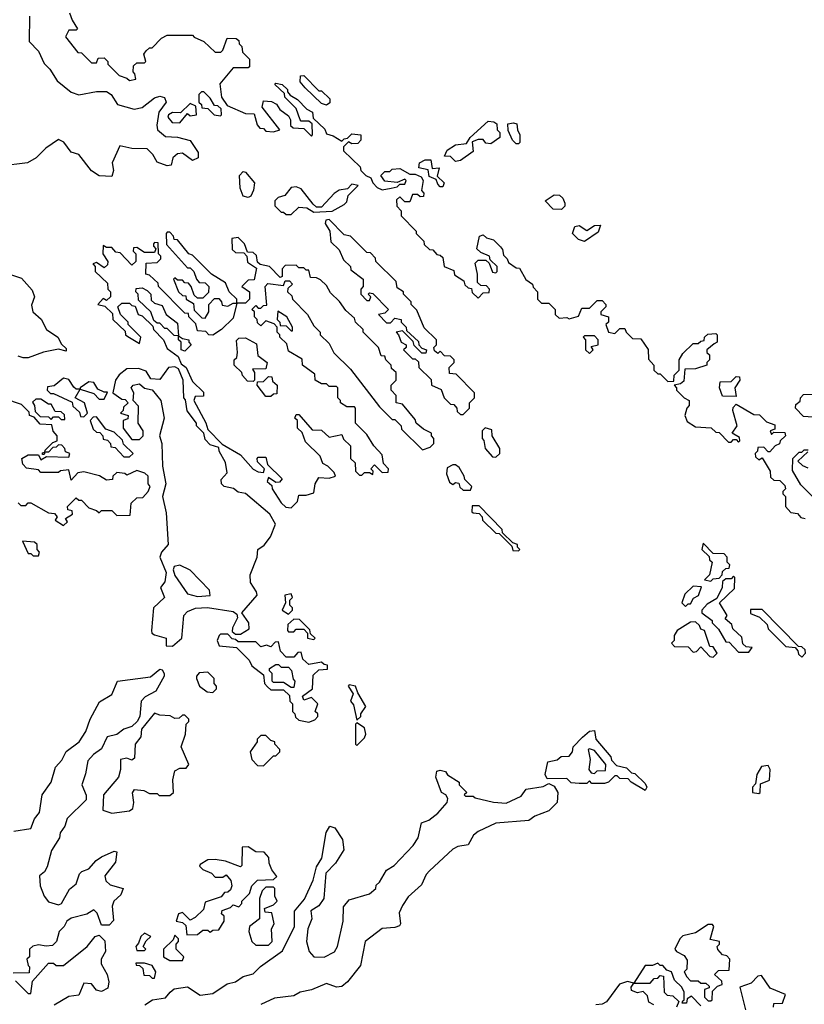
# Model space of a CAD drawing. Extents: x 2737310 to 2869991, y 870230 to 1012730.
# Tile 97 of 256: x 2831161 to 2834265, y 912667 to 916561. Entities that reach past the tile are written whole.
import ezdxf

# ---------------------------------------------------------------- set-up
doc = ezdxf.new("R2010")
doc.units = 0

msp = doc.modelspace()

# ---------------------------------------------------------------- linework, layer by layer
at = {"layer": '0CON02XD'}
for points in [[(2831200, 916575), (2831198.8, 916475), (2831235.8, 916435.8), (2831257.7, 916387.7), (2831280, 916365), (2831308.8, 916318.8), (2831365, 916273.8), (2831395, 916263.8), (2831465, 916276.2), (2831505, 916276.2), (2831523.3, 916265), (2831547.5, 916225), (2831613.6, 916206.4), (2831645, 916213.3), (2831695, 916251.2), (2831715, 916258.8), (2831733.6, 916253.6), (2831741.2, 916235), (2831711.2, 916195), (2831703.6, 916143.6), (2831706.7, 916125), (2831738.3, 916098.3), (2831785, 916096.2), (2831835, 916082.5), (2831866.7, 916035), (2831867.5, 916015), (2831845, 916003.3), (2831805, 916032.5), (2831785, 916030), (2831767.5, 916015), (2831760, 915985), (2831745, 915982.5), (2831705, 915997.5), (2831688.3, 916028.3), (2831665, 916050), (2831605, 916052), (2831557.5, 916062.5), (2831527.5, 915995), (2831532.5, 915965), (2831525, 915940), (2831475, 915943.3), (2831445, 915963.3), (2831395, 916027.5), (2831365, 916037.5), (2831335.9, 916075.9), (2831315, 916086.7), (2831265, 916052.5), (2831225.8, 916014.2), (2831192.5, 915995), (2831085, 915981.2)], [(2831358.3, 916588.3), (2831368.3, 916558.3), (2831390, 916525), (2831385, 916520), (2831355, 916520), (2831343, 916493), (2831391.7, 916431.7), (2831405, 916430), (2831445, 916390), (2831465, 916390), (2831471.7, 916408.3), (2831495, 916410), (2831510, 916395), (2831510, 916385), (2831555, 916340), (2831585, 916330), (2831595, 916320), (2831620, 916325), (2831617, 916347), (2831610, 916355), (2831611.7, 916378.3), (2831625, 916390), (2831655, 916390), (2831660, 916395), (2831652.5, 916425), (2831661.7, 916438.3), (2831675, 916450), (2831685, 916450), (2831721.7, 916488.3), (2831745, 916500), (2831845, 916500), (2831851.7, 916491.7), (2831890, 916475), (2831935, 916432.5), (2831957, 916433), (2831965, 916440), (2831981.7, 916488.3), (2832017, 916487), (2832028.3, 916478.3), (2832030, 916465), (2832040, 916455), (2832043, 916433), (2832070, 916405), (2832070, 916375), (2832065, 916370), (2832005, 916370), (2831953, 916307), (2831960, 916255), (2831981.7, 916221.7), (2832055, 916190), (2832088.3, 916188.3), (2832100, 916145), (2832111.7, 916131.7), (2832125, 916130), (2832135, 916120), (2832165, 916117.5), (2832190, 916125), (2832120, 916215), (2832125, 916240), (2832157, 916237), (2832176.4, 916226.4), (2832190, 916205), (2832225, 916180), (2832232.5, 916165), (2832232.5, 916142.5), (2832242.5, 916132.5), (2832285, 916130), (2832315, 916100), (2832320, 916105), (2832318.3, 916148.3), (2832305, 916160), (2832275, 916160), (2832270, 916165), (2832255, 916210), (2832210, 916255), (2832208.3, 916268.3), (2832170, 916305), (2832175, 916310), (2832200, 916305), (2832220, 916285), (2832220, 916275), (2832231.7, 916261.7), (2832260, 916245), (2832297, 916207), (2832320, 916195), (2832321.7, 916171.7), (2832368.3, 916128.3), (2832375, 916110), (2832401.7, 916101.7), (2832435, 916080), (2832445, 916090), (2832458.3, 916091.7), (2832475, 916110), (2832510, 916105), (2832510, 916085), (2832498.3, 916071.7), (2832475, 916070), (2832461.7, 916078.3), (2832441.7, 916058.3), (2832441.7, 916041.7), (2832508.3, 915978.3), (2832510, 915965), (2832530, 915945), (2832550, 915935), (2832557.5, 915915), (2832575, 915897.5), (2832595, 915887.5), (2832630, 915895), (2832655, 915900), (2832665, 915910), (2832685, 915910), (2832690, 915925), (2832685, 915930), (2832655, 915917.5), (2832605, 915922.5), (2832590, 915945), (2832605, 915960), (2832625, 915960), (2832635, 915970), (2832665, 915972.5), (2832705, 915950), (2832725, 915950), (2832749.3, 915939.3), (2832757.5, 915925), (2832750, 915885), (2832760, 915875), (2832758.3, 915861.7), (2832745, 915860), (2832735, 915870), (2832715, 915870), (2832705, 915840), (2832685, 915840), (2832665, 915860), (2832651.7, 915848.3), (2832653, 915823), (2832670, 915805), (2832670, 915785), (2832730, 915725), (2832730, 915715), (2832760, 915685), (2832761.7, 915671.7), (2832781.7, 915651.7), (2832795, 915650), (2832811.7, 915631.7), (2832825, 915630), (2832835, 915620), (2832840, 915585), (2832878.3, 915568.3), (2832881.7, 915551.7), (2832918.3, 915528.3), (2832921.7, 915511.7), (2832935, 915500), (2832948.3, 915498.3), (2832951.7, 915481.7), (2832975, 915460), (2832995, 915480), (2833018.3, 915481.7), (2833020, 915495), (2833008.3, 915508.3), (2832985, 915510), (2832971.7, 915521.7), (2832972.5, 915555), (2832962.5, 915597.5), (2832975, 915610), (2833005, 915610), (2833018.3, 915598.3), (2833031.7, 915561.7), (2833045, 915560), (2833050, 915565), (2833050, 915585), (2833021.7, 915611.7), (2833020, 915625), (2832985, 915640), (2832970, 915655), (2832980, 915705), (2832995, 915710), (2833008.3, 915698.3), (2833035, 915690), (2833063, 915663), (2833071.7, 915651.7), (2833075, 915630), (2833090, 915615), (2833095, 915600), (2833125, 915580), (2833138.3, 915578.3), (2833163.6, 915533.6), (2833190, 915515), (2833193, 915503), (2833210, 915485), (2833210, 915455), (2833225, 915440), (2833255, 915440), (2833280, 915415), (2833280, 915395), (2833295, 915380), (2833325, 915382.5), (2833335, 915377.5), (2833371.7, 915388.3), (2833385, 915420), (2833415, 915420), (2833445, 915450), (2833465, 915450), (2833480, 915435), (2833480, 915425), (2833460, 915405), (2833460, 915395), (2833490, 915385), (2833490, 915365), (2833480, 915355), (2833490, 915325), (2833515, 915320), (2833535, 915340), (2833555, 915340), (2833560, 915325), (2833585, 915300), (2833618.3, 915298.3), (2833647, 915257), (2833648.3, 915218.3), (2833670, 915195), (2833670, 915175), (2833685, 915160), (2833695, 915160), (2833725, 915130), (2833748.3, 915131.7), (2833750, 915155), (2833770, 915175), (2833770, 915215), (2833785, 915240), (2833825, 915280), (2833845, 915280), (2833855, 915290), (2833868.3, 915291.7), (2833870, 915305), (2833883, 915317), (2833915, 915320), (2833920, 915315), (2833920, 915285), (2833908.3, 915278.3)], [(2832375, 916222.5), (2832355, 916230), (2832290.7, 916290.7), (2832270, 916315), (2832271.7, 916338.3), (2832285, 916340), (2832345, 916280), (2832355, 916280), (2832388.3, 916248.3), (2832388.3, 916231.7), (2832375, 916222.5)], [(2831955, 916180), (2831960, 916185), (2831958.3, 916208.3), (2831945, 916220), (2831931.7, 916221.7), (2831915, 916250), (2831890, 916275), (2831880, 916275), (2831870, 916265), (2831870, 916235), (2831880, 916225), (2831881.7, 916211.7), (2831905, 916210), (2831930, 916185), (2831955, 916180)], [(2831795, 916153.3), (2831825, 916190), (2831835, 916180), (2831860, 916185), (2831858.3, 916218.3), (2831835, 916230), (2831797.5, 916192.5), (2831765, 916193.3), (2831750, 916185), (2831747.5, 916175), (2831763.9, 916153.9), (2831795, 916153.3)], [(2832885, 916000), (2832865, 916020), (2832841.7, 916021.7), (2832852.5, 916045), (2832885, 916066.2), (2832928.3, 916071.7), (2832942.5, 916095), (2833015, 916160), (2833037, 916157), (2833048.3, 916148.3), (2833050, 916125), (2833060, 916115), (2833060, 916095), (2833025, 916070), (2833005, 916072.5), (2832995, 916087.5), (2832975, 916087.5), (2832951.7, 916078.3), (2832955, 916040), (2832905, 916003.3), (2832885, 916000)], [(2833135, 916070), (2833125, 916070), (2833110, 916085), (2833093, 916123), (2833091.7, 916148.3), (2833115, 916152.5), (2833128.3, 916148.3), (2833130, 916125), (2833140, 916105), (2833140, 916075), (2833135, 916070)], [(2832835, 915900), (2832825, 915900), (2832815, 915910), (2832808.3, 915928.3), (2832780.7, 915940.7), (2832777.5, 915967.5), (2832740, 915975), (2832742.5, 915995), (2832765, 916006.7), (2832787, 916007), (2832792.5, 915972.5), (2832820, 915975), (2832812.5, 915942.5), (2832840, 915915), (2832835, 915900)], [(2832065, 915857.5), (2832045, 915862.5), (2832033.3, 915895), (2832031.2, 915945), (2832045, 915960), (2832055, 915957.5), (2832090, 915915), (2832086.4, 915886.4), (2832075, 915862.5), (2832065, 915857.5)], [(2832235, 915790), (2832265, 915820), (2832297, 915817), (2832325, 915800), (2832397, 915803), (2832445, 915830), (2832455, 915840), (2832460, 915865), (2832500, 915905), (2832475, 915910), (2832457.5, 915892.5), (2832425, 915886), (2832405, 915873.3), (2832355, 915820), (2832335, 915820), (2832321.7, 915831.7), (2832275, 915892.5), (2832255, 915900), (2832235, 915897.5), (2832210, 915865), (2832183, 915857), (2832170, 915845), (2832170, 915825), (2832195, 915800), (2832205, 915800), (2832215, 915790), (2832235, 915790)], [(2833305, 915810), (2833271.7, 915811.7), (2833240, 915845), (2833275, 915867.5), (2833297, 915867), (2833310, 915855), (2833317.5, 915835), (2833317, 915823), (2833305, 915810)], [(2832915, 915000), (2832940, 915025), (2832940, 915045), (2832960, 915065), (2832960, 915085), (2832888.3, 915158.3), (2832861.7, 915161.7), (2832860, 915185), (2832880, 915205), (2832880, 915215), (2832865, 915230), (2832841.7, 915231.7), (2832825, 915250), (2832815, 915240), (2832801.7, 915251.7), (2832800, 915265), (2832810, 915275), (2832810, 915295), (2832761.7, 915341.7), (2832731.7, 915411.7), (2832710, 915435), (2832710, 915445), (2832680, 915475), (2832680, 915485), (2832655, 915500), (2832650, 915525), (2832570, 915605), (2832568.3, 915618.3), (2832548.3, 915638.3), (2832535, 915640), (2832470, 915705), (2832445, 915710), (2832385, 915770), (2832371.7, 915768.3), (2832370, 915755), (2832387.5, 915725), (2832391.7, 915681.7), (2832425, 915650), (2832441.7, 915611.7), (2832470, 915585), (2832471.7, 915571.7), (2832520, 915535), (2832520, 915505), (2832510, 915495), (2832510, 915475), (2832535, 915450), (2832545, 915450), (2832550, 915465), (2832540, 915475), (2832545, 915480), (2832558.3, 915478.3), (2832620, 915415), (2832605, 915400), (2832580, 915395), (2832611.7, 915361.7), (2832628.3, 915361.7), (2832645, 915380), (2832670, 915375), (2832670, 915365), (2832690, 915345), (2832691.7, 915331.7), (2832738.3, 915288.3), (2832740, 915275), (2832751.7, 915261.7), (2832770, 915255), (2832768.3, 915241.7), (2832751.7, 915241.7), (2832721.7, 915271.7), (2832718.3, 915288.3), (2832675, 915330), (2832650, 915325), (2832660, 915315), (2832670, 915285), (2832690, 915275), (2832690, 915265), (2832680, 915255), (2832715, 915220), (2832725, 915220), (2832738.3, 915208.3), (2832740, 915185), (2832788.3, 915138.3), (2832790, 915115), (2832828.3, 915098.3), (2832840, 915065), (2832865, 915040), (2832878.3, 915038.3), (2832890, 915025), (2832891.7, 915011.7), (2832905, 915000), (2832915, 915000)], [(2831895, 915380), (2831910, 915405), (2831910, 915435), (2831931.7, 915458.3), (2831948.3, 915458.3), (2831960, 915445), (2831961.7, 915431.7), (2831985, 915427.5), (2832005, 915440), (2832020, 915440), (2832020, 915455), (2831990, 915485), (2831975, 915520), (2831920, 915555), (2831845, 915630), (2831830, 915635), (2831785, 915690), (2831771.7, 915691.7), (2831770, 915705), (2831755, 915720), (2831745, 915720), (2831740, 915715), (2831741.7, 915671.7), (2831825, 915580), (2831835, 915580), (2831850, 915565), (2831860, 915535), (2831871.7, 915521.7), (2831895, 915520), (2831910, 915505), (2831908.3, 915481.7), (2831885, 915460), (2831865, 915460), (2831851.7, 915471.7), (2831840, 915505), (2831828.3, 915518.3), (2831815, 915520), (2831805, 915530), (2831785, 915530), (2831775, 915540), (2831770, 915535), (2831790, 915485), (2831805, 915470), (2831818.3, 915468.3), (2831820, 915455), (2831848.3, 915438.3), (2831851.7, 915411.7), (2831881.7, 915381.7), (2831895, 915380)], [(2833395, 915683.3), (2833371.7, 915691.7), (2833347.5, 915715), (2833357, 915743), (2833375, 915747.5), (2833405, 915727.5), (2833435, 915747.5), (2833458.3, 915748.3), (2833449.3, 915720.7), (2833395, 915683.3)], [(2832235, 914630), (2832260, 914655), (2832265, 914680), (2832295, 914680), (2832325, 914690), (2832330, 914725), (2832345, 914750), (2832385, 914747.5), (2832410, 914755), (2832405, 914770), (2832380, 914795), (2832360, 914805), (2832350, 914835), (2832291.7, 914891.7), (2832278.3, 914928.3), (2832260, 914945), (2832260, 914975), (2832250, 914985), (2832255, 915000), (2832265, 915000), (2832318.3, 914938.3), (2832355, 914937.5), (2832385, 914910), (2832435, 914920), (2832441.7, 914901.7), (2832470, 914875), (2832470, 914825), (2832488.3, 914808.3), (2832490, 914775), (2832505, 914760), (2832515, 914760), (2832525, 914770), (2832545, 914770), (2832558.3, 914761.7), (2832560, 914775), (2832550, 914785), (2832565, 914800), (2832595, 914770), (2832618.3, 914771.7), (2832620, 914785), (2832600, 914805), (2832595, 914840), (2832562.5, 914875), (2832535, 914920), (2832490, 914965), (2832490, 915025), (2832485, 915030), (2832455, 915030), (2832430, 915045), (2832430, 915055), (2832420, 915065), (2832420, 915105), (2832415, 915110), (2832385, 915110), (2832375, 915120), (2832355, 915120), (2832330, 915135), (2832328.3, 915158.3), (2832280, 915195), (2832278.3, 915218.3), (2832225, 915250), (2832218.3, 915278.3), (2832190, 915305), (2832190, 915315), (2832180, 915325), (2832180, 915345), (2832168.3, 915358.3), (2832135, 915370), (2832115, 915350), (2832101.7, 915361.7), (2832100, 915375), (2832090, 915385), (2832090, 915405), (2832080, 915415), (2832095, 915430), (2832105, 915420), (2832115, 915420), (2832125, 915430), (2832138.3, 915431.7), (2832132.5, 915505), (2832143, 915517), (2832205, 915510), (2832211.7, 915528.3), (2832228.3, 915528.3), (2832240, 915515), (2832221.7, 915498.3), (2832220, 915485), (2832238.3, 915468.3), (2832240, 915455), (2832300, 915395), (2832325, 915350), (2832350, 915325), (2832350, 915315), (2832385, 915280), (2832403.6, 915243.6), (2832469.3, 915179.3), (2832585, 915030), (2832635, 914980), (2832645, 914980), (2832670, 914955), (2832671.7, 914941.7), (2832755, 914860), (2832785, 914870), (2832800, 914885), (2832800, 914905), (2832790, 914915), (2832790, 914925), (2832758.3, 914941.7), (2832730, 914965), (2832725, 914980), (2832675, 915040), (2832650, 915045), (2832650, 915075), (2832630, 915095), (2832630, 915115), (2832650, 915135), (2832650, 915165), (2832631.7, 915181.7), (2832630, 915195), (2832610, 915215), (2832605, 915230), (2832591.7, 915231.7), (2832580, 915265), (2832520, 915325), (2832520, 915335), (2832490, 915365), (2832485, 915380), (2832450.7, 915410.7), (2832426.4, 915446.4), (2832390.7, 915480.7), (2832375, 915510), (2832351.7, 915531.7), (2832335, 915540), (2832311.7, 915541.7), (2832305, 915570), (2832295, 915570), (2832285, 915580), (2832265, 915580), (2832255, 915590), (2832211.7, 915588.3), (2832200, 915575), (2832200, 915545), (2832191.7, 915541.7), (2832150, 915585), (2832112.5, 915592.5), (2832101.7, 915601.7), (2832098.3, 915628.3), (2832085, 915640), (2832061.7, 915641.7), (2832050, 915675), (2832025, 915700), (2832000, 915695), (2832001.7, 915651.7), (2832015, 915640), (2832048.3, 915638.3), (2832060, 915625), (2832061.7, 915601.7), (2832097.5, 915577.5), (2832088.3, 915531.7), (2832065, 915530), (2832040, 915505), (2832070, 915485), (2832070, 915455), (2832055, 915440), (2832020, 915440), (2832005, 915380), (2831960, 915335), (2831925, 915312.5), (2831910, 915315), (2831897, 915327), (2831865, 915330), (2831858.3, 915358.3), (2831830, 915385), (2831828.3, 915398.3), (2831815, 915400), (2831710, 915505), (2831708.3, 915518.3), (2831675, 915550), (2831660, 915555), (2831661.7, 915598.3), (2831705, 915600), (2831720, 915615), (2831720, 915625), (2831710, 915635), (2831708.3, 915678.3), (2831695, 915680), (2831690, 915675), (2831690, 915665), (2831700, 915655), (2831695, 915640), (2831655, 915640), (2831625, 915660), (2831611.7, 915658.3), (2831610, 915645), (2831620, 915635), (2831620, 915605), (2831605, 915590), (2831558.3, 915638.3), (2831541.7, 915641.7), (2831525, 915660), (2831505, 915660), (2831491.7, 915668.3), (2831490, 915635), (2831510, 915605), (2831508.3, 915591.7), (2831495, 915580), (2831465, 915600), (2831450, 915595), (2831460, 915585), (2831460, 915565), (2831508.3, 915518.3), (2831510, 915495), (2831520, 915485), (2831520, 915465), (2831505, 915450), (2831491.7, 915458.3), (2831470, 915435), (2831498.3, 915428.3), (2831528.3, 915398.3), (2831530, 915375), (2831578.3, 915328.3), (2831580, 915315), (2831588.3, 915308.3), (2831635, 915280), (2831640, 915305), (2831590, 915355), (2831590, 915365), (2831560, 915395), (2831550, 915425), (2831565, 915440), (2831595, 915440), (2831605, 915430), (2831618.3, 915428.3), (2831630, 915395), (2831645, 915390), (2831688.3, 915348.3), (2831690, 915335), (2831730, 915295), (2831745, 915260), (2831788.3, 915228.3), (2831800, 915200), (2831820, 915185), (2831845, 915130), (2831888.3, 915088.3), (2831888.3, 915071.7), (2831855, 915070), (2831850, 915055), (2831897, 914967), (2831905, 914940), (2831961.7, 914881.7), (2832035, 914840), (2832085, 914782.5), (2832105, 914772.5), (2832125, 914770), (2832130, 914785), (2832101.7, 914811.7), (2832100, 914825), (2832105, 914830), (2832135, 914830), (2832141.7, 914801.7), (2832200, 914745), (2832188.3, 914731.7), (2832175, 914730), (2832145, 914750), (2832140, 914735), (2832158.3, 914718.3), (2832160, 914705), (2832195, 914650), (2832213.3, 914633.3), (2832235, 914630)], [(2831125, 915553.3), (2831168.3, 915538.3), (2831210.7, 915490.7), (2831220, 915465), (2831208.3, 915431.7), (2831212.5, 915405), (2831246.1, 915376.1), (2831266.7, 915335), (2831312.5, 915305), (2831327, 915277), (2831345, 915260), (2831345, 915250), (2831315, 915257.5), (2831255, 915246.2), (2831195, 915223.8), (2831175, 915223.3), (2831155, 915230)], [(2831815, 915250), (2831800, 915255), (2831800, 915285), (2831790, 915295), (2831790, 915310), (2831771.7, 915311.7), (2831745, 915340), (2831735, 915340), (2831715, 915360), (2831705, 915360), (2831691.7, 915371.7), (2831680, 915405), (2831631.7, 915451.7), (2831630, 915475), (2831620, 915485), (2831621.7, 915498.3), (2831645, 915500), (2831665, 915490), (2831680, 915475), (2831681.7, 915451.7), (2831695, 915440), (2831725, 915430), (2831740, 915395), (2831785, 915360), (2831790, 915310), (2831805, 915300), (2831830, 915295), (2831830, 915285), (2831840, 915275), (2831815, 915250)], [(2832240, 915330), (2832240, 915345), (2832217.5, 915385), (2832181.7, 915408.3), (2832180, 915375), (2832190, 915365), (2832191.7, 915351.7), (2832215, 915350), (2832235, 915330), (2832240, 915330)], [(2832085, 915130), (2832061.7, 915131.7), (2832043, 915153), (2832040, 915165), (2832010, 915195), (2832010, 915215), (2832020, 915225), (2832022.5, 915245), (2832018.3, 915291.7), (2832028.3, 915301.7), (2832055, 915302.5), (2832098.3, 915278.3), (2832103, 915233), (2832140, 915205), (2832135, 915180), (2832081.7, 915178.3), (2832090, 915165), (2832090, 915135), (2832085, 915130)], [(2833415, 915240), (2833430, 915255), (2833421.7, 915268.3), (2833450, 915275), (2833450, 915295), (2833435, 915310), (2833395, 915310), (2833390, 915305), (2833400, 915295), (2833400, 915255), (2833415, 915240)], [(2833908.3, 915278.3), (2833880, 915255), (2833880, 915245), (2833890, 915235), (2833890, 915215), (2833880, 915205), (2833880, 915195), (2833835, 915180), (2833791.7, 915178.3), (2833788.3, 915131.7), (2833775, 915120), (2833750, 915115), (2833760, 915105), (2833760, 915095), (2833790, 915065), (2833810, 915055), (2833810, 915035), (2833800, 915025), (2833792.5, 914995), (2833801.7, 914971.7), (2833835, 914950), (2833897, 914947), (2833915, 914930), (2833928.3, 914928.3), (2833965, 914890), (2833975, 914890), (2833985, 914900), (2833995, 914900), (2834005, 914890), (2834010, 914895), (2834008.3, 914908.3), (2833980, 914925), (2834000, 914955), (2833982.5, 915015), (2833983, 915027), (2833995, 915040), (2834065, 915000), (2834088.3, 914998.3), (2834115, 914970), (2834148.3, 914958.3), (2834148.3, 914941.7), (2834130, 914935), (2834135, 914920), (2834145, 914930), (2834188.3, 914928.3), (2834190, 914915), (2834170, 914895), (2834166.7, 914883.3), (2834150, 914875), (2834128.3, 914851.7), (2834121.7, 914851.7), (2834105, 914870), (2834081.7, 914868.3), (2834080, 914855), (2834070, 914845), (2834071.7, 914831.7), (2834085, 914820), (2834098.3, 914828.3), (2834130, 914775), (2834131.7, 914751.7), (2834145, 914740), (2834168.3, 914738.3), (2834188.3, 914718.3), (2834190, 914705), (2834180, 914695), (2834180, 914685), (2834190, 914675), (2834190, 914635), (2834211.7, 914611.7), (2834238.3, 914608.3), (2834251.7, 914591.7), (2834268.3, 914588.3)], [(2831765, 914082.5), (2831802.5, 914115), (2831810, 914205), (2831825, 914220), (2831857, 914233), (2831903.9, 914236.1), (2832005, 914220), (2832020, 914210), (2832022.5, 914195), (2832002.5, 914155), (2832001.7, 914141.7), (2832015, 914130), (2832035, 914130), (2832068.3, 914151.7), (2832067.5, 914175), (2832040, 914215), (2832100, 914285), (2832098.3, 914298.3), (2832073.8, 914335), (2832073.3, 914365), (2832100, 914435), (2832103.3, 914465), (2832128, 914482), (2832153.3, 914515), (2832172.5, 914565), (2832151.2, 914605), (2832055, 914687.5), (2832025, 914692.5), (2832007, 914707), (2831970, 914715), (2831960, 914725), (2831958.3, 914741.7), (2831981.7, 914768.3), (2831975, 914810), (2831950, 914855), (2831948.3, 914868.3), (2831915, 914880), (2831895, 914900), (2831890, 914925), (2831860, 914955), (2831860, 914965), (2831823.3, 915013.3), (2831817.5, 915057.5), (2831810, 915065), (2831807.5, 915135), (2831790, 915180), (2831775, 915187.5), (2831750, 915185), (2831715, 915137.5), (2831680, 915140), (2831661.2, 915171.2), (2831631.7, 915181.7), (2831585, 915180), (2831555, 915156.7), (2831540, 915135), (2831530, 915085), (2831565, 915060), (2831578.3, 915058.3), (2831590, 915045), (2831571.7, 915028.3), (2831570, 915015), (2831560, 915005), (2831590, 914995), (2831588.3, 914981.7), (2831570, 914975), (2831570, 914945), (2831605, 914900), (2831635, 914900), (2831650, 914915), (2831650, 914935), (2831630, 914965), (2831631.7, 915031.7), (2831610, 915055), (2831612.5, 915085), (2831602.5, 915105), (2831610, 915115), (2831635, 915120), (2831655, 915103.3), (2831685, 915097.5), (2831720, 915055), (2831732, 914985), (2831713.8, 914915), (2831723.8, 914885), (2831726, 914795), (2831738.8, 914725), (2831726.2, 914675), (2831740.7, 914610.7), (2831748, 914485), (2831722, 914455), (2831716, 914435), (2831740, 914375), (2831735, 914337.5), (2831718, 914315), (2831733.8, 914275), (2831690, 914235), (2831682.5, 914145), (2831683.3, 914135), (2831695, 914127.5), (2831740, 914115), (2831740, 914085), (2831765, 914082.5)], [(2831415, 914990), (2831430, 915005), (2831417.5, 915045), (2831380, 915065), (2831400, 915100), (2831385, 915100), (2831375, 915107.5), (2831355, 915137.5), (2831335, 915142.5), (2831297, 915113), (2831271.7, 915108.3), (2831270, 915095), (2831283, 915083), (2831295, 915082.5), (2831368.3, 915048.3), (2831371.7, 915031.7), (2831398.3, 915008.3), (2831401.7, 914991.7), (2831415, 914990)], [(2832155, 915070), (2832135, 915070), (2832100, 915115), (2832101.7, 915128.3), (2832125, 915130), (2832145, 915150), (2832158.3, 915148.3), (2832161.7, 915131.7), (2832180, 915115), (2832178.3, 915081.7), (2832165, 915080), (2832155, 915070)], [(2833995, 915070), (2833941.7, 915071.7), (2833930, 915105), (2833931.7, 915128.3), (2833975, 915130), (2833995, 915150), (2834008.3, 915148.3), (2834010, 915135), (2833990, 915105), (2833995, 915070)], [(2831495, 915060), (2831508.3, 915088.3), (2831495, 915087.5), (2831470, 915100), (2831455, 915126.2), (2831435, 915128), (2831400, 915105), (2831400, 915100), (2831455, 915082.5), (2831475, 915060), (2831495, 915060)], [(2831335, 914560), (2831350, 914575), (2831341.7, 914588.3), (2831370, 914605), (2831368.3, 914618.3), (2831351.7, 914621.7), (2831350, 914635), (2831385, 914670), (2831395, 914660), (2831405, 914660), (2831435, 914630), (2831465, 914620), (2831475, 914610), (2831485, 914620), (2831525, 914620), (2831545, 914600), (2831598.3, 914601.7), (2831601.7, 914648.3), (2831625, 914670), (2831648.3, 914671.7), (2831670, 914695), (2831677.5, 914715), (2831670, 914725), (2831670, 914755), (2831656.7, 914766.7), (2831625, 914777.5), (2831585, 914760), (2831576.4, 914766.4), (2831545, 914770), (2831530, 914755), (2831528.3, 914741.7), (2831505, 914740), (2831477, 914757), (2831415, 914772.5), (2831391.7, 914768.3), (2831365, 914740), (2831355, 914780), (2831323, 914777), (2831315, 914770), (2831245, 914770), (2831235, 914780), (2831187.5, 914787.5), (2831173, 914803), (2831170, 914825), (2831195, 914840), (2831235, 914840), (2831245, 914820), (2831267, 914833), (2831355, 914830), (2831360, 914845), (2831341.7, 914851.7), (2831340, 914865), (2831328.3, 914878.3), (2831315, 914880), (2831305, 914870), (2831291.7, 914868.3), (2831275, 914850), (2831260, 914850), (2831258.3, 914841.7), (2831251.7, 914841.7), (2831251.7, 914848.3), (2831260, 914850), (2831261.7, 914858.3), (2831291.7, 914888.3), (2831310, 914895), (2831310, 914915), (2831293, 914933), (2831288.3, 914958.3), (2831241.7, 914961.7), (2831218.3, 914988.3), (2831200, 914995), (2831198.3, 915008.3), (2831168.3, 915038.3), (2831101.7, 915061.7)], [(2831340, 914980), (2831338.3, 914998.3), (2831325, 915010), (2831301.7, 915011.7), (2831285, 915040), (2831275, 915040), (2831245, 915060), (2831225, 915060), (2831211.7, 915048.3), (2831220, 915035), (2831221.7, 915011.7), (2831241.7, 914991.7), (2831275, 914990), (2831285, 914980), (2831295, 914990), (2831315, 914990), (2831325, 914980), (2831335, 914980), (2831340, 914980)], [(2834298.3, 914988.3), (2834261.7, 914991.7), (2834230, 915025), (2834231.7, 915038.3), (2834248.3, 915051.7), (2834250, 915065), (2834261.7, 915078.3), (2834315, 915080)], [(2831595, 914832.5), (2831610, 914845), (2831571.7, 914881.7), (2831568.3, 914898.3), (2831535, 914930), (2831501.7, 914941.7), (2831465, 914990), (2831451.7, 914988.3), (2831440, 914975), (2831451.7, 914941.7), (2831465, 914930), (2831478.3, 914928.3), (2831490, 914915), (2831491.7, 914901.7), (2831508.3, 914898.3), (2831520, 914885), (2831521.7, 914871.7), (2831538.3, 914868.3), (2831572.5, 914832.5), (2831595, 914832.5)], [(2833045, 914830), (2833060, 914845), (2833060, 914865), (2833030, 914915), (2833028.3, 914938.3), (2833003, 914947), (2832990, 914935), (2832990, 914905), (2832997, 914897), (2833002.5, 914865), (2833031.7, 914831.7), (2833045, 914830)], [(2834321.7, 914651.7), (2834250.7, 914720.7), (2834218.3, 914778.3), (2834220, 914825), (2834245, 914850), (2834255, 914850), (2834265, 914860), (2834280, 914860)], [(2834278.3, 914851.7), (2834240, 914815), (2834258.3, 914798.3), (2834278.3, 914788.3)], [(2832945, 914700), (2832950, 914715), (2832921.7, 914741.7), (2832920, 914755), (2832899.3, 914789.3), (2832885, 914800), (2832875, 914800), (2832851.7, 914788.3), (2832850, 914765), (2832861.7, 914731.7), (2832875, 914722.5), (2832885, 914730), (2832898.3, 914728.3), (2832901.7, 914711.7), (2832915, 914700), (2832945, 914700)], [(2831155, 914650), (2831165, 914640), (2831185, 914640), (2831195, 914650), (2831205, 914650), (2831275, 914610), (2831298.3, 914608.3), (2831310, 914595), (2831301.7, 914581.7), (2831335, 914560)], [(2833135, 914460), (2833140, 914465), (2833130, 914475), (2833130, 914485), (2833111.7, 914491.7), (2833071.7, 914531.7), (2833070, 914545), (2832978.3, 914638.3), (2832951.7, 914638.3), (2832950, 914615), (2832955, 914610), (2832978.3, 914608.3), (2832990, 914595), (2832991.7, 914581.7), (2833045, 914530), (2833058.3, 914528.3), (2833108.3, 914478.3), (2833111.7, 914461.7), (2833135, 914460)], [(2831235, 914440), (2831240, 914455), (2831230, 914465), (2831230, 914485), (2831220, 914495), (2831171.7, 914498.3), (2831195, 914450), (2831205, 914450), (2831215, 914440), (2831235, 914440)], [(2833895, 914340), (2833905, 914350), (2833928.3, 914351.7), (2833940, 914365), (2833941.7, 914378.3), (2833955, 914390), (2833968.3, 914391.7), (2833970, 914405), (2833960, 914415), (2833960, 914435), (2833948.3, 914448.3), (2833905, 914450), (2833865, 914490), (2833860, 914465), (2833888.3, 914438.3), (2833890, 914425), (2833900, 914415), (2833890, 914365), (2833870, 914345), (2833895, 914340)], [(2831865, 914280), (2831915, 914283.3), (2831912.5, 914305), (2831835, 914383.8), (2831795, 914403.8), (2831772, 914398), (2831768.8, 914385), (2831775, 914362.5), (2831825, 914290), (2831865, 914280)], [(2834045, 914060), (2834058.3, 914078.3), (2834035, 914080), (2834021.7, 914091.7), (2834018.3, 914118.3), (2833981.7, 914151.7), (2833978.3, 914168.3), (2833951.7, 914191.7), (2833960, 914205), (2833930, 914255), (2833988.3, 914311.7), (2833990, 914355), (2833985, 914360), (2833975, 914350), (2833955, 914350), (2833941.7, 914338.3), (2833940, 914315), (2833918.3, 914271.7), (2833880.7, 914249.3), (2833860, 914225), (2833860, 914215), (2833900, 914185), (2833900, 914175), (2833925, 914150), (2833955, 914100), (2833968.3, 914098.3), (2834005, 914060), (2834045, 914060)], [(2833795, 914240), (2833805, 914250), (2833815, 914250), (2833827, 914273), (2833846.4, 914283.6), (2833858.3, 914318.3), (2833825, 914320), (2833791.7, 914288.3), (2833780, 914255), (2833795, 914240)], [(2832225, 914210), (2832240, 914225), (2832240, 914235), (2832230, 914245), (2832230, 914265), (2832240, 914275), (2832235, 914290), (2832210, 914285), (2832212.5, 914255), (2832200, 914225), (2832225, 914210)], [(2834255, 914040), (2834270, 914055), (2834268.3, 914068.3), (2834255, 914080), (2834241.7, 914081.7), (2834098.3, 914228.3), (2834051.7, 914228.3), (2834051.7, 914211.7), (2834088.3, 914198.3), (2834118.3, 914168.3), (2834121.7, 914151.7), (2834191.7, 914081.7), (2834228.3, 914078.3), (2834240, 914065), (2834241.7, 914051.7), (2834255, 914040)], [(2832325, 914110), (2832330, 914115), (2832311.7, 914131.7), (2832308.3, 914148.3), (2832268.3, 914188.3), (2832245, 914190), (2832221.7, 914168.3), (2832220, 914145), (2832225, 914140), (2832245, 914140), (2832255, 914150), (2832285, 914150), (2832300, 914135), (2832300, 914115), (2832325, 914110)], [(2833905, 914040), (2833920, 914055), (2833905, 914080), (2833891.7, 914081.7), (2833870, 914145), (2833855, 914150), (2833850, 914165), (2833835, 914180), (2833815, 914177.5), (2833762.5, 914145), (2833750, 914125), (2833750, 914105), (2833740, 914095), (2833751.7, 914081.7), (2833805, 914080), (2833825, 914060), (2833838.3, 914061.7), (2833855, 914080), (2833891.7, 914041.7), (2833905, 914040)], [(2832305, 913782.5), (2832328.3, 913791.7), (2832340, 913805), (2832340, 913815), (2832330, 913825), (2832340, 913855), (2832315, 913880), (2832285, 913870), (2832280, 913885), (2832320, 913915), (2832321.7, 913968.3), (2832345, 913990), (2832378.3, 913991.7), (2832378.3, 914008.3), (2832365, 914010), (2832355, 914020), (2832305, 914010), (2832281.7, 914031.7), (2832275, 914060), (2832261.7, 914058.3), (2832245, 914040), (2832215, 914040), (2832193, 914063), (2832185, 914100), (2832171.7, 914098.3), (2832155, 914080), (2832137.5, 914087.5), (2832115, 914080), (2832095, 914100), (2832025, 914100), (2832015, 914110), (2832001.7, 914111.7), (2831985, 914130), (2831955, 914130), (2831950, 914125), (2831942.5, 914105), (2831950, 914085), (2832018.3, 914078.3), (2832068.3, 914028.3), (2832080, 914005), (2832125, 913970), (2832130, 913935), (2832141.7, 913921.7), (2832155, 913910), (2832205, 913910), (2832228.3, 913888.3), (2832230, 913865), (2832240, 913855), (2832240, 913825), (2832250, 913815), (2832251.7, 913801.7), (2832265, 913790), (2832305, 913782.5)], [(2832245, 913920), (2832235, 913920), (2832205, 913940), (2832165, 913940), (2832160, 913945), (2832160, 913975), (2832150, 913985), (2832150, 913995), (2832175, 914010), (2832185, 914010), (2832195, 914000), (2832225, 914000), (2832237, 913987), (2832243, 913953), (2832250, 913945), (2832245, 913920)], [(2831138.3, 913351.7), (2831205, 913362.5), (2831219.3, 913400.7), (2831240, 913425), (2831250, 913495), (2831286.2, 913545), (2831302.5, 913605), (2831328.3, 913631.7), (2831345, 913666.7), (2831396.7, 913705), (2831423.3, 913745), (2831440, 913795), (2831476.4, 913863.6), (2831525, 913892.5), (2831547.5, 913945), (2831678, 913962), (2831715, 913992.5), (2831725, 913990), (2831732.5, 913975), (2831732.5, 913965), (2831700, 913905), (2831657.7, 913882.3), (2831641.2, 913865), (2831636, 913805), (2831626, 913785), (2831605, 913766), (2831572.5, 913755), (2831545.9, 913734.1), (2831507.5, 913725), (2831485, 913676.7), (2831453.3, 913655), (2831430.3, 913629.7), (2831422, 913578), (2831406.7, 913535), (2831424.1, 913494.1), (2831423.8, 913475), (2831348.8, 913401.2), (2831339.1, 913370.9), (2831321.2, 913345), (2831318.8, 913325), (2831286.7, 913275), (2831269.5, 913210.5), (2831258.8, 913191.2), (2831240, 913175), (2831242.5, 913135), (2831257.5, 913095), (2831275, 913072.5), (2831315, 913060), (2831326.7, 913065), (2831358.3, 913121.7), (2831385, 913142.5), (2831397.5, 913182.5), (2831407.5, 913192.5), (2831435, 913202.5), (2831464.1, 913235.9), (2831485, 913250), (2831535, 913272.5), (2831545, 913270), (2831540.7, 913229.3), (2831497.5, 913175), (2831502.5, 913155), (2831519.3, 913139.3), (2831570, 913125), (2831560.7, 913099.3), (2831533.3, 913075), (2831526.7, 913055), (2831531.7, 912998.3), (2831515, 912980), (2831485, 912980), (2831467, 913027), (2831455, 913040), (2831426.4, 913023.6), (2831365, 913007.5), (2831347.5, 912995), (2831337.5, 912975), (2831317.5, 912955), (2831306.7, 912915), (2831290.5, 912899.5), (2831266.4, 912896.4), (2831235, 912902.5), (2831213, 912897), (2831200, 912885), (2831200, 912855), (2831190, 912845), (2831195, 912820), (2831200, 912815), (2831198.3, 912791.7), (2831135, 912790)], [(2831925, 913900), (2831940, 913915), (2831940, 913925), (2831930, 913935), (2831930, 913955), (2831905, 913980), (2831871.7, 913978.3), (2831860, 913965), (2831860, 913955), (2831872.5, 913925), (2831903, 913903), (2831925, 913900)], [(2832495, 913790), (2832510, 913805), (2832510, 913815), (2832530, 913845), (2832498.3, 913898.3), (2832490, 913925), (2832465, 913930), (2832460, 913925), (2832480, 913895), (2832470, 913865), (2832481.7, 913851.7), (2832495, 913790)], [(2831525, 913422.5), (2831595, 913432.5), (2831608.3, 913441.7), (2831612.5, 913465), (2831607, 913503), (2831615, 913516.7), (2831651.7, 913511.7), (2831675, 913500), (2831705, 913500), (2831712.5, 913492.5), (2831755, 913492.5), (2831770, 913505), (2831767.5, 913555), (2831775, 913590), (2831795, 913600), (2831820, 913600), (2831830, 913615), (2831800, 913685), (2831817.5, 913735), (2831820, 913775), (2831830, 913785), (2831830, 913795), (2831815, 913810), (2831805, 913810), (2831791.7, 913798.3), (2831775, 913797.5), (2831757, 913807), (2831715, 913810), (2831695, 913817.5), (2831643.3, 913755), (2831640, 913725), (2831617.5, 913695), (2831615, 913640), (2831605, 913632.5), (2831585, 913640), (2831560, 913635), (2831560, 913595), (2831552.5, 913565), (2831493.3, 913495), (2831490, 913435), (2831525, 913422.5)], [(2832495, 913690), (2832525, 913720), (2832530, 913735), (2832525, 913760), (2832495, 913780), (2832490, 913775), (2832490, 913695), (2832495, 913690)], [(2832125, 913610), (2832165, 913650), (2832175, 913650), (2832190, 913665), (2832190, 913675), (2832170, 913695), (2832170, 913705), (2832155, 913710), (2832135, 913730), (2832115, 913730), (2832100, 913715), (2832100, 913705), (2832072.5, 913665), (2832080, 913635), (2832101.7, 913611.7), (2832125, 913610)], [(2833635, 913512.5), (2833580, 913545), (2833568.3, 913558.3), (2833535, 913560), (2833525, 913570), (2833515, 913570), (2833490, 913545), (2833475, 913540), (2833425, 913540), (2833415, 913550), (2833405, 913540), (2833375, 913540), (2833343, 913543), (2833325, 913560), (2833248.3, 913558.3), (2833240, 913575), (2833250, 913625), (2833287, 913633), (2833303, 913647), (2833335, 913647.5), (2833347.5, 913665), (2833350, 913685), (2833387, 913723), (2833415, 913747.5), (2833435, 913750), (2833440, 913715), (2833500, 913645), (2833501.7, 913631.7), (2833521.7, 913611.7), (2833561.7, 913601.7), (2833581.7, 913581.7), (2833595, 913580), (2833635, 913540), (2833642.5, 913525), (2833635, 913512.5)], [(2833435, 913580), (2833445, 913590), (2833478.3, 913591.7), (2833480, 913615), (2833435, 913670), (2833415, 913677.5), (2833410, 913675), (2833417.5, 913635), (2833412.5, 913595), (2833421.7, 913581.7), (2833435, 913580)], [(2834085, 913500), (2834090, 913505), (2834091.7, 913538.3), (2834127, 913553), (2834130, 913595), (2834121.7, 913611.7), (2834095, 913607.5), (2834077.5, 913575), (2834071.7, 913538.3), (2834060, 913525), (2834060, 913505), (2834085, 913500)], [(2831656.7, 912665), (2831685.9, 912684.1), (2831737.7, 912692.3), (2831755.8, 912714.2), (2831771.7, 912728.3), (2831825, 912736.2), (2831875, 912703.3), (2831925, 912710), (2831982.3, 912747.7), (2832015, 912756.2), (2832045, 912776.7), (2832085, 912786.7), (2832114.2, 912815.8), (2832201.2, 912878.8), (2832248.8, 912975), (2832248, 913035), (2832287.7, 913082.3), (2832321.7, 913158.3), (2832335, 913210), (2832355.9, 913244.1), (2832373.6, 913346.4), (2832388.3, 913371.7), (2832407.5, 913365), (2832438.3, 913318.3), (2832443, 913277), (2832410, 913225), (2832372.5, 913185), (2832363.8, 913085), (2832345, 913056.7), (2832313.3, 913036.7), (2832316.2, 913005), (2832301.2, 912965), (2832296, 912915), (2832306.2, 912875), (2832325, 912853.8), (2832365, 912853.3), (2832405.9, 912874.1), (2832418, 912895), (2832441.2, 912995), (2832441.7, 913051.7), (2832465, 913080), (2832545, 913103.3), (2832570, 913125), (2832571.7, 913138.3), (2832585, 913150), (2832612.3, 913197.7), (2832642.5, 913215), (2832717.5, 913295), (2832737.5, 913325), (2832750, 913385), (2832780, 913395), (2832815, 913422.5), (2832852.5, 913465), (2832855, 913480), (2832847.5, 913495), (2832830, 913505), (2832807.5, 913565), (2832811.7, 913588.3), (2832825, 913592.5), (2832845, 913587.5), (2832853.6, 913573.6), (2832900, 913545), (2832900, 913535), (2832930, 913505), (2832920, 913495), (2832925, 913490), (2832955, 913490), (2832963, 913483), (2833035, 913466.7), (2833085, 913462.5), (2833145, 913490), (2833165, 913517.5), (2833231.7, 913528.3), (2833255, 913540), (2833275, 913530), (2833290, 913505), (2833287.5, 913465), (2833255, 913432.5), (2833199.3, 913410.7), (2833175, 913393.3), (2833045, 913383.3), (2832975, 913350), (2832956.7, 913335), (2832935, 913297.5), (2832895, 913291.2), (2832875, 913280), (2832782.5, 913195), (2832769.3, 913180.7), (2832750.5, 913139.5), (2832698.3, 913091.7), (2832675, 913057.5), (2832661.7, 913028.3), (2832667.5, 912985), (2832663, 912977), (2832645, 912970), (2832595, 912966.7), (2832527.5, 912915), (2832509.5, 912820.5), (2832457.5, 912755), (2832435, 912736.7), (2832415, 912734), (2832375, 912748.8), (2832315, 912723.8), (2832270, 912715), (2832245, 912700), (2832169.7, 912690.3), (2832115, 912665.7)], [(2831821.7, 912941.7), (2831865, 912942.5), (2831885, 912960), (2831905, 912960), (2831915, 912952.5), (2831925, 912960), (2831948.3, 912961.7), (2831970, 912995), (2831970, 913015), (2831960, 913025), (2831961.7, 913038.3), (2831995, 913050), (2832005, 913060), (2832028.3, 913051.7), (2832040, 913065), (2832040, 913075), (2832070, 913105), (2832080, 913135), (2832101.7, 913158.3), (2832165, 913160), (2832178.3, 913171.7), (2832158.3, 913198.3), (2832147.5, 913225), (2832147, 913247), (2832128.3, 913268.3), (2832095, 913270), (2832065, 913290), (2832041.7, 913288.3), (2832040, 913215), (2832035, 913210), (2831975, 913232.5), (2831935, 913240), (2831905, 913237.5), (2831875, 913220), (2831873, 913213), (2831885, 913200), (2831920, 913185), (2831935, 913170), (2831965, 913170), (2831978.3, 913178.3), (2831996.7, 913156.7), (2832000, 913135), (2831995, 913120), (2831985, 913110), (2831971.7, 913108.3), (2831958.3, 913091.7), (2831895, 913070), (2831888.3, 913041.7), (2831855, 913010), (2831835, 913000), (2831805, 913030), (2831790, 913025), (2831780, 912995), (2831805, 912990), (2831818.3, 912978.3), (2831821.7, 912941.7)], [(2832145, 912900), (2832160, 912915), (2832157.5, 912965), (2832167.5, 912985), (2832158.3, 913028.3), (2832131.7, 913031.7), (2832130, 913045), (2832165, 913060), (2832180, 913075), (2832170, 913095), (2832170, 913125), (2832165, 913130), (2832135, 913130), (2832120, 913115), (2832110, 913085), (2832110, 913005), (2832070, 912975), (2832067.5, 912955), (2832080, 912915), (2832095, 912900), (2832145, 912900)], [(2833895, 912680), (2833900, 912685), (2833901.7, 912718.3), (2833921.7, 912738.3), (2833940, 912745), (2833938.3, 912758.3), (2833910, 912785), (2833925, 912800), (2833968.3, 912801.7), (2833970, 912845), (2833958.3, 912858.3), (2833941.7, 912861.7), (2833923, 912883), (2833920, 912895), (2833930, 912905), (2833930, 912915), (2833893, 912923), (2833907.5, 912975), (2833901.7, 912981.7), (2833885, 912982.5), (2833835, 912950), (2833785, 912937.5), (2833772.5, 912925), (2833753.3, 912885), (2833760, 912875), (2833790, 912860), (2833801.7, 912841.7), (2833800, 912805), (2833790, 912795), (2833800, 912775), (2833815, 912760), (2833845, 912760), (2833855, 912750), (2833875, 912750), (2833888.3, 912738.3), (2833888.3, 912731.7), (2833870, 912725), (2833870, 912695), (2833885, 912680), (2833895, 912680)], [(2831145, 912760), (2831195, 912710), (2831205, 912710), (2831211.7, 912758.3), (2831275, 912830), (2831295, 912830), (2831305, 912820), (2831335, 912820), (2831427.5, 912895), (2831460, 912935), (2831475, 912940), (2831497.5, 912917.5), (2831500, 912875), (2831483.3, 912845), (2831483, 912827), (2831507.5, 912785), (2831513.3, 912755), (2831509.3, 912730.7), (2831485, 912717.5), (2831465, 912722.5), (2831445, 912747.5), (2831415, 912750), (2831395, 912702.5), (2831355, 912697.5), (2831297, 912663)], [(2831655, 912880), (2831660, 912885), (2831650, 912895), (2831661.7, 912918.3), (2831680, 912935), (2831655, 912947.5), (2831640, 912935), (2831631.7, 912908.3), (2831620, 912895), (2831625, 912880), (2831655, 912880)], [(2831805, 912840), (2831810, 912855), (2831780, 912885), (2831780, 912905), (2831790, 912915), (2831790, 912925), (2831775, 912940), (2831768.3, 912921.7), (2831730, 912885), (2831730, 912855), (2831755, 912840), (2831805, 912840)], [(2831695, 912770), (2831700, 912795), (2831685, 912820), (2831655, 912830), (2831620, 912830), (2831621.7, 912821.7), (2831635, 912820), (2831648.3, 912808.3), (2831651.7, 912781.7), (2831675, 912780), (2831685, 912770), (2831695, 912770)], [(2833855, 912660), (2833818.3, 912698.3), (2833801.7, 912688.3), (2833798.3, 912671.7), (2833781.7, 912671.7), (2833785, 912680), (2833790, 912685), (2833790, 912715), (2833780, 912735), (2833751.7, 912761.7), (2833740, 912795), (2833721.7, 912801.7), (2833705, 912820), (2833695, 912820), (2833685, 912830), (2833665, 912820), (2833635, 912820), (2833590, 912750), (2833655, 912750), (2833671.7, 912768.3), (2833685, 912770), (2833695, 912780), (2833708.3, 912778.3), (2833710, 912715), (2833722.5, 912702.5), (2833745, 912700), (2833768.3, 912678.3), (2833760, 912655)], [(2833670, 912665), (2833650, 912675), (2833645, 912700), (2833627, 912717), (2833605, 912712.5), (2833581.7, 912721.7), (2833580, 912735), (2833590, 912750), (2833565, 912756.7), (2833533.9, 912746.1), (2833483, 912677), (2833465, 912667.5), (2833440, 912665)], [(2834142.5, 912655), (2834145, 912670), (2834178.3, 912671.7), (2834190, 912705), (2834130, 912730), (2834095, 912780), (2834081.7, 912778.3), (2834055, 912750), (2834010, 912735), (2834032.5, 912645)]]:
    msp.add_lwpolyline(points, dxfattribs=at)

doc.saveas('drawing.dxf')
